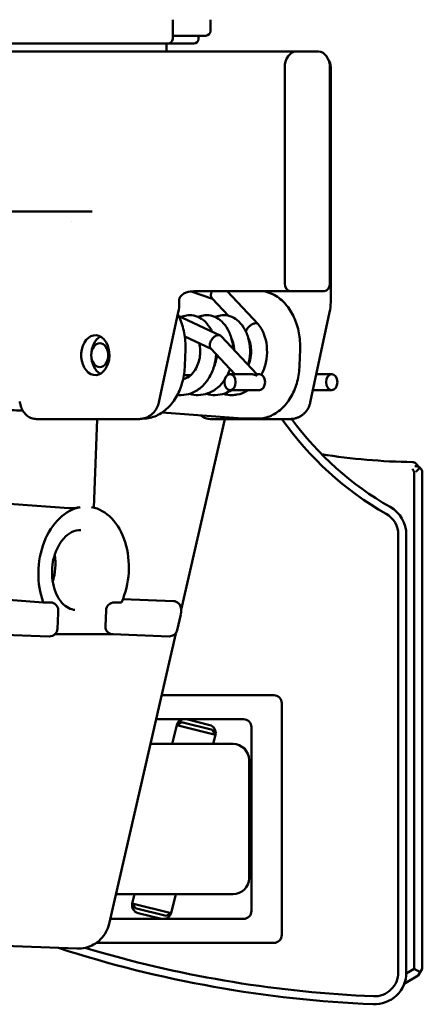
# Model space of a CAD drawing. Header units: millimetres. Extents: x 0 to 14369, y -869 to 2970.
# Tile 93 of 256: x 1360 to 1385, y 1326 to 1388. Entities that reach past the tile are written whole.
import ezdxf

# ---------------------------------------------------------------- set-up
doc = ezdxf.new("R2010")
doc.units = ezdxf.units.MM
doc.header["$LTSCALE"] = 10
doc.layers.add('Sichtbar (ISO)', color=7, linetype='Continuous', lineweight=50)

msp = doc.modelspace()

# ---------------------------------------------------------------- linework, layer by layer
at = {"layer": 'Sichtbar (ISO)'}
for p, q in [((1369.535, 1386.845), (1369.535, 1388.045)), ((1369.535, 1386.845), (1369.535, 1388.045)), ((1371.905, 1387.345), (1371.905, 1388.045)), ((1371.905, 1387.345), (1371.905, 1388.045)), ((1369.535, 1387.045), (1371.605, 1387.045)), ((1371.605, 1387.045), (1369.535, 1387.045)), ((1371.155, 1386.845), (1371.155, 1387.045)), ((1371.155, 1386.845), (1371.155, 1387.045)), ((1354.372, 1386.545), (1366.677, 1386.545)), ((1366.677, 1386.545), (1354.372, 1386.545)), ((1369.155, 1386.545), (1366.677, 1386.545)), ((1369.155, 1386.545), (1369.235, 1386.545)), ((1369.235, 1386.545), (1369.155, 1386.545)), ((1369.155, 1386.545), (1369.155, 1386.045)), ((1369.235, 1386.545), (1370.855, 1386.545)), ((1370.855, 1386.545), (1369.235, 1386.545)), ((1358.625, 1386.045), (1374.424, 1386.045)), ((1375.658, 1386.045), (1374.424, 1386.045)), ((1375.658, 1386.045), (1377.181, 1386.045)), ((1377.181, 1386.045), (1377.253, 1386.045)), ((1378.667, 1386.045), (1377.253, 1386.045)), ((1376.546, 1385.045), (1376.546, 1371.545)), ((1379.374, 1385.045), (1379.374, 1371.545)), ((1379.424, 1372.7), (1379.424, 1385.045)), ((1358.625, 1376.045), (1364.499, 1376.045)), ((1363.198, 1375.435), (1363.198, 1375.435)), ((1379.379, 1371.845), (1379.379, 1371.545)), ((1379.424, 1371.545), (1379.424, 1371.845)), ((1379.424, 1371.424), (1379.424, 1371.544)), ((1372.034, 1370.564), (1370.686, 1371.035)), ((1374.424, 1371.045), (1370.863, 1371.045)), ((1374.887, 1368.984), (1372.953, 1371.045)), ((1374.424, 1371.045), (1375.812, 1371.045)), ((1376.828, 1371.045), (1375.812, 1371.045)), ((1376.899, 1371.045), (1376.828, 1371.045)), ((1376.899, 1371.045), (1379.021, 1371.045)), ((1369.949, 1370.545), (1369.949, 1370.363)), ((1373.025, 1369.508), (1372, 1370.6)), ((1379.424, 1370.363), (1379.424, 1370.545)), ((1369.883, 1369.734), (1368.669, 1364.073)), ((1378.145, 1364.073), (1379.358, 1369.734)), ((1370.152, 1369.391), (1372.512, 1368.283)), ((1370.292, 1368.219), (1371.945, 1367.443)), ((1372.571, 1368.24), (1374.809, 1365.856)), ((1370.296, 1366.396), (1370.333, 1367.395)), ((1371.92, 1367.47), (1373.432, 1365.858)), ((1377.51, 1367.395), (1377.473, 1366.396)), ((1370.668, 1365.795), (1370.235, 1365.795)), ((1373.122, 1365.858), (1374.379, 1365.858)), ((1374.806, 1365.858), (1374.961, 1365.858)), ((1379.486, 1365.858), (1378.527, 1365.858)), ((1373.122, 1364.858), (1374.961, 1364.858)), ((1379.486, 1364.858), (1378.313, 1364.858)), ((1373.894, 1363.077), (1368.871, 1363.45)), ((1364.57, 1363.045), (1361.014, 1363.045)), ((1367.398, 1363.045), (1364.57, 1363.045)), ((1364.605, 1357.497), (1364.811, 1363.045)), ((1367.661, 1363.072), (1367.678, 1363.072)), ((1370.06, 1351.107), (1372.798, 1363.045)), ((1371.904, 1363.045), (1376.873, 1363.045)), ((1374.042, 1363.072), (1374.855, 1363.072)), ((1385.067, 1359.937), (1385.013, 1359.992)), ((1385.155, 1359.725), (1385.155, 1328.634)), ((1384.655, 1328.634), (1384.655, 1359.639)), ((1356.858, 1357.917), (1363.042, 1357.459)), ((1383.655, 1328.408), (1383.655, 1355.806)), ((1384.155, 1328.408), (1384.155, 1355.806)), ((1356.005, 1351.97), (1361.436, 1351.568)), ((1366.418, 1351.766), (1369.58, 1351.649)), ((1361.436, 1351.568), (1361.885, 1351.568)), ((1366.335, 1351.568), (1365.885, 1351.568)), ((1370.057, 1350.922), (1370.061, 1351.155)), ((1362.327, 1349.922), (1362.364, 1350.913)), ((1362.364, 1350.922), (1362.367, 1351.078)), ((1365.367, 1351.068), (1365.33, 1350.07)), ((1370.044, 1350.82), (1369.817, 1349.828)), ((1361.809, 1349.441), (1355.907, 1349.659)), ((1365.802, 1349.571), (1362.164, 1349.571)), ((1365.551, 1331.443), (1369.722, 1349.63)), ((1369.311, 1349.441), (1365.793, 1349.571)), ((1375.861, 1345.754), (1368.833, 1345.754)), ((1376.361, 1330.754), (1376.361, 1345.254)), ((1368.489, 1344.254), (1373.961, 1344.254)), ((1369.495, 1342.704), (1369.789, 1343.885)), ((1370.093, 1344.067), (1369.789, 1343.885)), ((1372.215, 1343.28), (1369.789, 1343.885)), ((1372.033, 1343.583), (1370.093, 1344.067)), ((1370.392, 1344.25), (1371.851, 1343.886)), ((1374.461, 1343.754), (1374.461, 1332.254)), ((1372.033, 1343.583), (1372.215, 1343.28)), ((1372.215, 1343.28), (1372.071, 1342.704)), ((1368.133, 1342.704), (1373.311, 1342.704)), ((1374.311, 1341.704), (1374.311, 1334.304)), ((1373.311, 1333.304), (1365.978, 1333.304)), ((1367.007, 1332.727), (1367.151, 1333.304)), ((1369.728, 1333.304), (1369.433, 1332.122)), ((1369.433, 1332.122), (1367.007, 1332.727)), ((1367.189, 1332.424), (1367.007, 1332.727)), ((1369.13, 1331.94), (1367.189, 1332.424)), ((1368.831, 1331.757), (1367.372, 1332.121)), ((1369.13, 1331.94), (1369.433, 1332.122)), ((1373.961, 1331.754), (1365.623, 1331.754)), ((1355.688, 1330.182), (1363.528, 1329.892)), ((1364.751, 1330.254), (1375.861, 1330.254)), ((1384.154, 1328.344), (1384.655, 1328.634)), ((1384.655, 1328.634), (1385.03, 1328.417)), ((1384.905, 1328.201), (1385.03, 1328.417)), ((1385.03, 1328.417), (1385.155, 1328.634)), ((1384.022, 1327.691), (1384.905, 1328.201))]:
    msp.add_line(p, q, dxfattribs=at)
for centre, radius, start, end in [((1369.235, 1386.845), 0.3, 270, 0), ((1369.235, 1386.845), 0.3, 270, 0), ((1370.855, 1386.845), 0.3, 270, 0), ((1370.855, 1386.845), 0.3, 270, 0), ((1371.605, 1387.345), 0.3, 270, 0), ((1371.605, 1387.345), 0.3, 270, 0), ((1378.424, 1385.045), 1, 0, 34.0625), ((1378.924, 1371.545), 0.5, 311.0604, 0), ((1378.879, 1371.545), 0.5, 344.94687, 0), ((1392.931, 1374.715), 20.264, 215.16237, 240.32068), ((1392.931, 1374.715), 19.764, 216.17508, 240.32111), ((1385.155, 1400.345), 40, 260.93357, 269.11737), ((1384.534, 1360.05), 0.3, 44.64629, 89.11722), ((1384.855, 1359.725), 0.3, 0, 44.89916), ((1382.155, 1355.806), 2, 0, 60.3165), ((1382.155, 1355.806), 1.5, 0, 60.32067), ((1361.864, 1350.932), 0.5, 357.86925, 358.93876), ((1369.557, 1350.932), 0.5, 347.08533, 358.93876), ((1361.827, 1349.94), 0.5, 267.87826, 357.86925), ((1369.33, 1349.94), 0.5, 267.87826, 347.08533), ((1375.861, 1345.254), 0.5, 0, 90), ((1370.275, 1343.764), 0.5, 101.84226, 166), ((1371.73, 1343.401), 0.5, 346, 76), ((1373.961, 1343.754), 0.5, 0, 90), ((1373.311, 1341.704), 1, 0, 90), ((1373.311, 1334.304), 1, 270, 0), ((1367.493, 1332.606), 0.5, 166, 256), ((1368.948, 1332.243), 0.5, 281.84226, 346), ((1373.961, 1332.254), 0.5, 270, 0), ((1375.861, 1330.754), 0.5, 270, 0), ((1385.155, 1400.345), 74, 252.08294, 267.61198), ((1385.155, 1400.345), 73.5, 253.82772, 267.61217), ((1382.155, 1328.408), 2, 267.61198, 0), ((1382.155, 1328.408), 1.5, 267.6211, 0)]:
    msp.add_arc(centre, radius, start, end, dxfattribs=at)
for centre, major_axis, ratio, start_param, end_param in [((1377.253, 1385.045), (0, 1), 0.707107, 0, 1.570796), ((1378.667, 1385.045), (0, 1), 0.707107, 4.712389, 6.283185), ((1363.499, 1375.045), (0, 1), 0.707107, 6.283172, 6.283185), ((1376.899, 1371.545), (0, -0.5), 0.707107, 4.712389, 6.283185), ((1379.021, 1371.545), (0, -0.5), 0.707107, 0, 1.570796), ((1376.422, 1370.363), (-2.977, 0.388), 0.999688, 3.060223, 3.27125), ((1364.691, 1367.045), (0, -1.25), 0.707107, 1.337114, 7.499167), ((1365.327, 1367.045), (0, 1.25), 0.707107, 0.368268, 2.773325), ((1364.689, 1367.045), (0.001, -1.25), 0.708656, 1.215314, 1.336447), ((1374.961, 1365.358), (0, 0.5), 0.707107, 3.141593, 6.283185), ((1376.873, 1364.345), (0, -1.3), 0.999996, 0.742364, 0.900155), ((1376.873, 1364.345), (0, -1.3), 0.999996, 1.065688, 1.122404), ((1376.873, 1364.345), (0, -1.3), 0.999996, 1.244371, 1.311381), ((1376.873, 1364.345), (0, -1.3), 0.999996, 0.000025, 0.004705), ((1376.873, 1364.345), (0, -1.3), 0.999996, 0.078673, 0.151272), ((1376.873, 1364.345), (0, -1.3), 0.999996, 0.232054, 0.306936), ((1376.873, 1364.345), (0, -1.3), 0.999996, 0.375411, 0.437525), ((1376.873, 1364.345), (0, -1.3), 0.999996, 0.504481, 0.565014), ((1376.873, 1364.345), (0, -1.3), 0.999996, 0.627381, 0.682719), ((1384.53, 1359.725), (-0.12, 0.3), 0.319771, 4.581053, 5.363412), ((1363.959, 1353.565), (0.296, 3.989), 0.706137, 0.177638, 2.146706), ((1363.959, 1353.565), (0.296, 3.989), 0.706137, 4.241101, 6.210168), ((1360.429, 1353.827), (0.185, 2.493), 0.706137, 4.371478, 5.0533), ((1361.867, 1351.068), (-0.37, -0.35), 0.963607, 2.383971, 3.936246), ((1365.867, 1351.068), (0.37, 0.35), 0.963607, 0.794653, 2.365449), ((1369.561, 1351.15), (0.5, -0.009), 0.999314, 1.364053, 1.552274), ((1369.561, 1351.168), (0.496, -0.061), 0.962314, 0.099569, 1.463621), ((1365.83, 1350.07), (0.37, 0.35), 0.963607, 2.365449, 3.899214)]:
    msp.add_ellipse(centre, major_axis=major_axis, ratio=ratio, start_param=start_param, end_param=end_param, dxfattribs=at)
for centre, major_axis in [((1364.974, 1367.045), (0, -0.75)), ((1373.122, 1365.358), (0, -0.5)), ((1379.486, 1365.358), (0, -0.5))]:
    msp.add_ellipse(centre, major_axis=major_axis, ratio=0.707107, dxfattribs=at)
for points, knots in [([(1379.424, 1372.7), (1379.424, 1372.609), (1379.416, 1372.521), (1379.401, 1372.338), (1379.394, 1372.259), (1379.386, 1372.127), (1379.384, 1372.079), (1379.38, 1371.97), (1379.379, 1371.907), (1379.379, 1371.845)], [0, 0, 0, 0, 0.0479063, 0.0479063, 0.0772566, 0.0772566, 0.0926528, 0.0926528, 0.1113003, 0.1113003, 0.1113003, 0.1113003]), ([(1379.424, 1372.497), (1379.424, 1372.556), (1379.424, 1372.627), (1379.424, 1372.686), (1379.424, 1372.7)], [0.3786198, 0.3786198, 0.3786198, 0.3786198, 0.5, 0.540718, 0.540718, 0.540718, 0.540718]), ([(1379.424, 1372.043), (1379.424, 1372.051), (1379.424, 1372.124), (1379.424, 1372.199), (1379.424, 1372.263)], [0.1112243, 0.1112243, 0.1112243, 0.1112243, 0.125, 0.2339041, 0.2339041, 0.2339041, 0.2339041]), ([(1379.424, 1372.043), (1379.424, 1372.005), (1379.424, 1371.966), (1379.424, 1371.908), (1379.424, 1371.889), (1379.424, 1371.866), (1379.424, 1371.862), (1379.424, 1371.856), (1379.424, 1371.853), (1379.424, 1371.849), (1379.424, 1371.848), (1379.424, 1371.847), (1379.424, 1371.846), (1379.424, 1371.845), (1379.424, 1371.845), (1379.424, 1371.845), (1379.424, 1371.845), (1379.424, 1371.845)], [0, 0, 0, 0, 0.01172759, 0.01172759, 0.01757495, 0.01757495, 0.01867048, 0.01867048, 0.01949212, 0.01949212, 0.01980023, 0.01980023, 0.01994636, 0.01994636, 0.01998289, 0.01998289, 0.01999385, 0.01999385, 0.01999385, 0.01999385]), ([(1370.863, 1371.045), (1370.701, 1371.045), (1370.535, 1371.019), (1370.314, 1370.938), (1370.248, 1370.906), (1370.14, 1370.837), (1370.096, 1370.803), (1370.03, 1370.736), (1370.006, 1370.705), (1369.976, 1370.653), (1369.966, 1370.633), (1369.953, 1370.591), (1369.949, 1370.568), (1369.949, 1370.545)], [0, 0, 0, 0, 0.0487507, 0.0487507, 0.0706485, 0.0706485, 0.0870752, 0.0870752, 0.0987857, 0.0987857, 0.1052263, 0.1052263, 0.1120725, 0.1120725, 0.1120725, 0.1120725]), ([(1372, 1370.6), (1371.993, 1370.607), (1371.987, 1370.614), (1371.982, 1370.622), (1371.979, 1370.626), (1371.977, 1370.629), (1371.974, 1370.633), (1371.964, 1370.649), (1371.955, 1370.667), (1371.948, 1370.687), (1371.946, 1370.693), (1371.944, 1370.699), (1371.942, 1370.706), (1371.937, 1370.724), (1371.933, 1370.744), (1371.931, 1370.765), (1371.93, 1370.774), (1371.929, 1370.783), (1371.929, 1370.793), (1371.928, 1370.812), (1371.929, 1370.832), (1371.931, 1370.853), (1371.932, 1370.865), (1371.933, 1370.878), (1371.936, 1370.891), (1371.938, 1370.91), (1371.942, 1370.928), (1371.947, 1370.947), (1371.951, 1370.963), (1371.956, 1370.979), (1371.961, 1370.995)], [0.3478541, 0.3478541, 0.3478541, 0.3478541, 0.4034197, 0.4034197, 0.4034197, 0.4285714, 0.4285714, 0.4285714, 0.5364779, 0.5364779, 0.5364779, 0.5714286, 0.5714286, 0.5714286, 0.6695262, 0.6695262, 0.6695262, 0.7142857, 0.7142857, 0.7142857, 0.8019463, 0.8019463, 0.8019463, 0.8571429, 0.8571429, 0.8571429, 0.9339476, 0.9339476, 0.9339476, 1, 1, 1, 1]), ([(1371.961, 1370.995), (1371.967, 1371.011), (1371.973, 1371.027), (1371.979, 1371.043), (1371.98, 1371.044), (1371.98, 1371.044), (1371.98, 1371.045)], [0, 0, 0, 0, 0.0660525, 0.0660525, 0.0660525, 0.06873808, 0.06873808, 0.06873808, 0.06873808]), ([(1377.51, 1367.395), (1377.523, 1367.746), (1377.497, 1368.099), (1377.368, 1368.781), (1377.265, 1369.11), (1376.987, 1369.716), (1376.812, 1369.993), (1376.397, 1370.468), (1376.156, 1370.667), (1375.684, 1370.923), (1375.461, 1371.002), (1375.233, 1371.041)], [1.570796, 1.570796, 1.570796, 1.570796, 1.884956, 1.884956, 2.199115, 2.199115, 2.513274, 2.513274, 2.827433, 2.827433, 3.073143, 3.073143, 3.073143, 3.073143]), ([(1379.424, 1370.98), (1379.424, 1371.046), (1379.424, 1371.16), (1379.424, 1371.251), (1379.424, 1371.286)], [0.2269071, 0.2269071, 0.2269071, 0.2269071, 0.3333333, 0.417228, 0.417228, 0.417228, 0.417228]), ([(1379.424, 1370.72), (1379.424, 1370.733), (1379.424, 1370.791), (1379.424, 1370.849), (1379.424, 1370.895)], [0.09159694, 0.09159694, 0.09159694, 0.09159694, 0.11111111, 0.18212271, 0.18212271, 0.18212271, 0.18212271]), ([(1379.424, 1370.72), (1379.424, 1370.682), (1379.424, 1370.643), (1379.424, 1370.595), (1379.424, 1370.585), (1379.424, 1370.568), (1379.424, 1370.561), (1379.424, 1370.552), (1379.424, 1370.551), (1379.424, 1370.548), (1379.424, 1370.547), (1379.424, 1370.546), (1379.424, 1370.546), (1379.424, 1370.546), (1379.424, 1370.545), (1379.424, 1370.545), (1379.424, 1370.545), (1379.424, 1370.545)], [0, 0, 0, 0, 0.01171442, 0.01171442, 0.01462563, 0.01462563, 0.01680885, 0.01680885, 0.01721815, 0.01721815, 0.01752513, 0.01752513, 0.01759811, 0.01759811, 0.0176346, 0.0176346, 0.01765285, 0.01765285, 0.01765285, 0.01765285]), ([(1370.333, 1367.395), (1370.346, 1367.746), (1370.32, 1368.099), (1370.191, 1368.781), (1370.088, 1369.11), (1369.919, 1369.478), (1369.888, 1369.541), (1369.855, 1369.604)], [1.5707963, 1.5707963, 1.5707963, 1.5707963, 1.8849556, 1.8849556, 2.1991149, 2.1991149, 2.2663163, 2.2663163, 2.2663163, 2.2663163]), ([(1369.913, 1369.489), (1369.958, 1369.475), (1370.002, 1369.459), (1370.08, 1369.426), (1370.114, 1369.41), (1370.147, 1369.393)], [0.04787812, 0.04787812, 0.04787812, 0.04787812, 0.06549623, 0.06549623, 0.07961553, 0.07961553, 0.07961553, 0.07961553]), ([(1370.051, 1369.413), (1370.028, 1369.413), (1370.004, 1369.41), (1369.98, 1369.404), (1369.972, 1369.402), (1369.964, 1369.399), (1369.956, 1369.397)], [0, 0, 0, 0, 0.1250455, 0.1250455, 0.1250455, 0.1656348, 0.1656348, 0.1656348, 0.1656348]), ([(1370.152, 1369.391), (1370.141, 1369.396), (1370.129, 1369.4), (1370.118, 1369.404), (1370.096, 1369.41), (1370.074, 1369.413), (1370.051, 1369.413)], [0.80523, 0.80523, 0.80523, 0.80523, 0.8750935, 0.8750935, 0.8750935, 1, 1, 1, 1]), ([(1370.068, 1369.431), (1370.117, 1369.453), (1370.167, 1369.471), (1370.341, 1369.525), (1370.47, 1369.545), (1370.598, 1369.545)], [0.69654351, 0.69654351, 0.69654351, 0.69654351, 0.71653616, 0.71653616, 0.76520524, 0.76520524, 0.76520524, 0.76520524]), ([(1370.598, 1369.545), (1370.773, 1369.545), (1370.95, 1369.508), (1371.276, 1369.368), (1371.426, 1369.266), (1371.705, 1369.003), (1371.832, 1368.832), (1371.955, 1368.605), (1371.975, 1368.566), (1371.993, 1368.526)], [0, 0, 0, 0, 0.066741, 0.066741, 0.1327346, 0.1327346, 0.2060743, 0.2060743, 0.2206406, 0.2206406, 0.2206406, 0.2206406]), ([(1371.129, 1369.431), (1371.174, 1369.451), (1371.22, 1369.468), (1371.394, 1369.524), (1371.527, 1369.545), (1371.66, 1369.545)], [0.69656525, 0.69656525, 0.69656525, 0.69656525, 0.71494635, 0.71494635, 0.7654714, 0.7654714, 0.7654714, 0.7654714]), ([(1371.66, 1369.545), (1371.834, 1369.545), (1372.011, 1369.507), (1372.333, 1369.37), (1372.483, 1369.269), (1372.761, 1369.008), (1372.888, 1368.84), (1373.103, 1368.445), (1373.189, 1368.21), (1373.28, 1367.798), (1373.303, 1367.626), (1373.312, 1367.45)], [0, 0, 0, 0, 0.0662398, 0.0662398, 0.1318136, 0.1318136, 0.2047119, 0.2047119, 0.284639, 0.284639, 0.3378501, 0.3378501, 0.3378501, 0.3378501]), ([(1372.189, 1369.431), (1372.239, 1369.453), (1372.289, 1369.472), (1372.463, 1369.525), (1372.592, 1369.545), (1372.719, 1369.545)], [0.69663715, 0.69663715, 0.69663715, 0.69663715, 0.71686626, 0.71686626, 0.7652682, 0.7652682, 0.7652682, 0.7652682]), ([(1372.719, 1369.545), (1372.893, 1369.545), (1373.069, 1369.508), (1373.394, 1369.37), (1373.546, 1369.267), (1373.824, 1369.005), (1373.952, 1368.836), (1374.165, 1368.441), (1374.251, 1368.207), (1374.361, 1367.707), (1374.385, 1367.433), (1374.366, 1366.917), (1374.329, 1366.67), (1374.267, 1366.433)], [0, 0, 0, 0, 0.0663289, 0.0663289, 0.1325973, 0.1325973, 0.2055756, 0.2055756, 0.2850751, 0.2850751, 0.3673251, 0.3673251, 0.4408299, 0.4408299, 0.4408299, 0.4408299]), ([(1374.12, 1368.516), (1374.12, 1368.517), (1374.12, 1368.518), (1374.12, 1368.519), (1374.127, 1368.545), (1374.136, 1368.573), (1374.149, 1368.601), (1374.155, 1368.614), (1374.161, 1368.628), (1374.169, 1368.642), (1374.176, 1368.656), (1374.184, 1368.67), (1374.193, 1368.684), (1374.21, 1368.712), (1374.23, 1368.739), (1374.252, 1368.766), (1374.274, 1368.792), (1374.297, 1368.818), (1374.323, 1368.842), (1374.348, 1368.866), (1374.375, 1368.889), (1374.402, 1368.91), (1374.43, 1368.93), (1374.458, 1368.949), (1374.487, 1368.965), (1374.501, 1368.974), (1374.515, 1368.981), (1374.53, 1368.988), (1374.544, 1368.995), (1374.559, 1369.001), (1374.573, 1369.007), (1374.602, 1369.018), (1374.63, 1369.027), (1374.657, 1369.033), (1374.684, 1369.039), (1374.71, 1369.042), (1374.735, 1369.042)], [0.3974529, 0.3974529, 0.3974529, 0.3974529, 0.4, 0.4, 0.4, 0.4666667, 0.4666667, 0.4666667, 0.4999664, 0.4999664, 0.4999664, 0.5333333, 0.5333333, 0.5333333, 0.6, 0.6, 0.6, 0.6666667, 0.6666667, 0.6666667, 0.7333333, 0.7333333, 0.7333333, 0.8, 0.8, 0.8, 0.8331243, 0.8331243, 0.8331243, 0.8666667, 0.8666667, 0.8666667, 0.9333333, 0.9333333, 0.9333333, 1, 1, 1, 1]), ([(1374.735, 1369.042), (1374.76, 1369.041), (1374.783, 1369.039), (1374.804, 1369.033), (1374.824, 1369.027), (1374.844, 1369.019), (1374.86, 1369.007), (1374.869, 1369.001), (1374.876, 1368.995), (1374.883, 1368.988), (1374.887, 1368.984), (1374.89, 1368.981), (1374.894, 1368.977)], [0, 0, 0, 0, 0.0666667, 0.0666667, 0.0666667, 0.1333333, 0.1333333, 0.1333333, 0.1668836, 0.1668836, 0.1668836, 0.1842193, 0.1842193, 0.1842193, 0.1842193]), ([(1374.894, 1368.977), (1375.038, 1368.801), (1375.158, 1368.589), (1375.335, 1368.128), (1375.395, 1367.873), (1375.448, 1367.344), (1375.442, 1367.064), (1375.361, 1366.522), (1375.287, 1366.253), (1375.156, 1365.943), (1375.127, 1365.881), (1375.096, 1365.82)], [0, 0, 0, 0, 0.0809561, 0.0809561, 0.1620737, 0.1620737, 0.2445791, 0.2445791, 0.3264419, 0.3264419, 0.3473381, 0.3473381, 0.3473381, 0.3473381]), ([(1370.188, 1365.555), (1370.281, 1365.569), (1370.375, 1365.601), (1370.588, 1365.718), (1370.712, 1365.822), (1370.907, 1366.059), (1370.987, 1366.186), (1371.115, 1366.46), (1371.166, 1366.61), (1371.236, 1366.916), (1371.256, 1367.077), (1371.263, 1367.39), (1371.25, 1367.546), (1371.216, 1367.724), (1371.208, 1367.759), (1371.2, 1367.793)], [0.0193995, 0.0193995, 0.0193995, 0.0193995, 0.0644807, 0.0644807, 0.123716, 0.123716, 0.171832, 0.171832, 0.2189071, 0.2189071, 0.2663141, 0.2663141, 0.3143278, 0.3143278, 0.3261623, 0.3261623, 0.3261623, 0.3261623]), ([(1371.892, 1367.854), (1371.881, 1367.825), (1371.872, 1367.796), (1371.866, 1367.767), (1371.865, 1367.763), (1371.864, 1367.759), (1371.864, 1367.754), (1371.859, 1367.73), (1371.856, 1367.706), (1371.855, 1367.683), (1371.854, 1367.675), (1371.854, 1367.667), (1371.854, 1367.659), (1371.855, 1367.64), (1371.856, 1367.623), (1371.858, 1367.606), (1371.86, 1367.595), (1371.862, 1367.584), (1371.865, 1367.574), (1371.868, 1367.561), (1371.872, 1367.549), (1371.877, 1367.538), (1371.882, 1367.525), (1371.888, 1367.514), (1371.895, 1367.503), (1371.899, 1367.495), (1371.904, 1367.488), (1371.91, 1367.482), (1371.913, 1367.478), (1371.916, 1367.474), (1371.92, 1367.47)], [0, 0, 0, 0, 0.1239356, 0.1239356, 0.1239356, 0.1428571, 0.1428571, 0.1428571, 0.2478565, 0.2478565, 0.2478565, 0.2857143, 0.2857143, 0.2857143, 0.3727594, 0.3727594, 0.3727594, 0.4285714, 0.4285714, 0.4285714, 0.4972122, 0.4972122, 0.4972122, 0.5714286, 0.5714286, 0.5714286, 0.6219224, 0.6219224, 0.6219224, 0.6528735, 0.6528735, 0.6528735, 0.6528735]), ([(1372.413, 1368.304), (1372.39, 1368.304), (1372.366, 1368.301), (1372.341, 1368.295), (1372.338, 1368.295), (1372.335, 1368.294), (1372.332, 1368.293), (1372.31, 1368.287), (1372.288, 1368.28), (1372.265, 1368.27), (1372.258, 1368.267), (1372.252, 1368.264), (1372.245, 1368.26), (1372.226, 1368.251), (1372.207, 1368.24), (1372.188, 1368.228), (1372.178, 1368.222), (1372.168, 1368.215), (1372.158, 1368.207), (1372.143, 1368.196), (1372.128, 1368.185), (1372.114, 1368.172), (1372.1, 1368.161), (1372.087, 1368.148), (1372.074, 1368.136), (1372.064, 1368.125), (1372.054, 1368.115), (1372.045, 1368.104), (1372.029, 1368.087), (1372.014, 1368.069), (1372, 1368.05), (1371.994, 1368.042), (1371.989, 1368.035), (1371.983, 1368.026), (1371.967, 1368.003), (1371.952, 1367.979), (1371.938, 1367.955), (1371.936, 1367.95), (1371.934, 1367.946), (1371.932, 1367.942), (1371.916, 1367.913), (1371.903, 1367.884), (1371.892, 1367.854)], [0, 0, 0, 0, 0.127167, 0.127167, 0.127167, 0.142857, 0.142857, 0.142857, 0.252557, 0.252557, 0.252557, 0.285714, 0.285714, 0.285714, 0.378066, 0.378066, 0.378066, 0.428571, 0.428571, 0.428571, 0.502349, 0.502349, 0.502349, 0.571429, 0.571429, 0.571429, 0.626401, 0.626401, 0.626401, 0.714286, 0.714286, 0.714286, 0.751038, 0.751038, 0.751038, 0.857143, 0.857143, 0.857143, 0.874934, 0.874934, 0.874934, 1, 1, 1, 1]), ([(1372.571, 1368.24), (1372.565, 1368.247), (1372.557, 1368.254), (1372.549, 1368.26), (1372.545, 1368.264), (1372.54, 1368.267), (1372.536, 1368.27), (1372.521, 1368.28), (1372.504, 1368.287), (1372.487, 1368.293), (1372.484, 1368.294), (1372.481, 1368.295), (1372.479, 1368.295), (1372.458, 1368.301), (1372.436, 1368.304), (1372.413, 1368.304)], [0.6525451, 0.6525451, 0.6525451, 0.6525451, 0.7142857, 0.7142857, 0.7142857, 0.7477113, 0.7477113, 0.7477113, 0.8571429, 0.8571429, 0.8571429, 0.8731645, 0.8731645, 0.8731645, 1, 1, 1, 1]), ([(1373.379, 1367.379), (1373.374, 1367.487), (1373.362, 1367.592), (1373.316, 1367.834), (1373.274, 1367.967), (1373.217, 1368.093), (1373.211, 1368.106), (1373.205, 1368.118)], [0.28142471, 0.28142471, 0.28142471, 0.28142471, 0.31461783, 0.31461783, 0.36257588, 0.36257588, 0.36821566, 0.36821566, 0.36821566, 0.36821566]), ([(1374.276, 1366.423), (1374.321, 1366.532), (1374.357, 1366.647), (1374.418, 1366.919), (1374.438, 1367.08), (1374.444, 1367.394), (1374.431, 1367.55), (1374.376, 1367.835), (1374.334, 1367.968), (1374.278, 1368.093), (1374.272, 1368.105), (1374.266, 1368.118)], [0.1829969, 0.1829969, 0.1829969, 0.1829969, 0.2191521, 0.2191521, 0.2667416, 0.2667416, 0.3148125, 0.3148125, 0.3626275, 0.3626275, 0.3681015, 0.3681015, 0.3681015, 0.3681015]), ([(1372.252, 1367.117), (1372.238, 1366.858), (1372.195, 1366.595), (1372.045, 1366.085), (1371.935, 1365.834), (1371.659, 1365.385), (1371.489, 1365.184), (1371.112, 1364.86), (1370.898, 1364.733), (1370.479, 1364.582), (1370.273, 1364.545), (1370.069, 1364.545)], [0.3717229, 0.3717229, 0.3717229, 0.3717229, 0.4497424, 0.4497424, 0.5317774, 0.5317774, 0.6139603, 0.6139603, 0.6950397, 0.6950397, 0.7653759, 0.7653759, 0.7653759, 0.7653759]), ([(1372.121, 1366.343), (1372.181, 1366.474), (1372.229, 1366.619), (1372.284, 1366.86), (1372.3, 1366.958), (1372.309, 1367.055)], [0.17404143, 0.17404143, 0.17404143, 0.17404143, 0.21933848, 0.21933848, 0.24859861, 0.24859861, 0.24859861, 0.24859861]), ([(1370.296, 1366.396), (1370.284, 1366.057), (1370.235, 1365.72), (1370.065, 1365.077), (1369.946, 1364.771), (1369.64, 1364.214), (1369.454, 1363.963), (1369.025, 1363.541), (1368.78, 1363.37), (1368.256, 1363.137), (1367.977, 1363.075), (1367.69, 1363.072), (1367.684, 1363.072), (1367.678, 1363.072)], [4.712389, 4.712389, 4.712389, 4.712389, 5.016072, 5.016072, 5.319755, 5.319755, 5.623437, 5.623437, 5.92712, 5.92712, 6.224411, 6.224411, 6.230803, 6.230803, 6.230803, 6.230803]), ([(1377.473, 1366.396), (1377.461, 1366.057), (1377.412, 1365.72), (1377.243, 1365.077), (1377.123, 1364.771), (1376.817, 1364.214), (1376.631, 1363.963), (1376.202, 1363.541), (1375.957, 1363.37), (1375.433, 1363.137), (1375.154, 1363.075), (1374.867, 1363.072), (1374.861, 1363.072), (1374.855, 1363.072)], [4.712389, 4.712389, 4.712389, 4.712389, 5.016072, 5.016072, 5.319755, 5.319755, 5.623437, 5.623437, 5.92712, 5.92712, 6.224411, 6.224411, 6.230803, 6.230803, 6.230803, 6.230803]), ([(1372.782, 1365.493), (1372.661, 1365.318), (1372.522, 1365.16), (1372.18, 1364.866), (1371.967, 1364.737), (1371.545, 1364.583), (1371.335, 1364.545), (1371.128, 1364.545)], [0.5460328, 0.5460328, 0.5460328, 0.5460328, 0.6125713, 0.6125713, 0.6939148, 0.6939148, 0.7653228, 0.7653228, 0.7653228, 0.7653228]), ([(1374.787, 1365.775), (1374.783, 1365.775), (1374.778, 1365.776), (1374.773, 1365.777), (1374.768, 1365.778), (1374.763, 1365.78), (1374.757, 1365.782), (1374.752, 1365.784), (1374.746, 1365.786), (1374.74, 1365.788), (1374.734, 1365.79), (1374.728, 1365.792), (1374.722, 1365.794), (1374.716, 1365.796), (1374.71, 1365.798), (1374.703, 1365.801), (1374.697, 1365.803), (1374.69, 1365.805), (1374.683, 1365.807), (1374.676, 1365.81), (1374.668, 1365.812), (1374.66, 1365.814), (1374.653, 1365.817), (1374.645, 1365.819), (1374.636, 1365.821), (1374.628, 1365.824), (1374.619, 1365.826), (1374.609, 1365.828), (1374.6, 1365.831), (1374.59, 1365.833), (1374.58, 1365.835), (1374.57, 1365.838), (1374.559, 1365.84), (1374.548, 1365.842), (1374.537, 1365.844), (1374.526, 1365.846), (1374.513, 1365.848), (1374.501, 1365.85), (1374.489, 1365.851), (1374.475, 1365.853), (1374.462, 1365.854), (1374.448, 1365.856), (1374.433, 1365.856), (1374.418, 1365.857), (1374.402, 1365.858), (1374.385, 1365.858), (1374.383, 1365.858), (1374.381, 1365.858), (1374.379, 1365.858)], [0, 0, 0, 0, 0.0454545, 0.0454545, 0.0454545, 0.0909091, 0.0909091, 0.0909091, 0.1363636, 0.1363636, 0.1363636, 0.1818182, 0.1818182, 0.1818182, 0.2272727, 0.2272727, 0.2272727, 0.2727273, 0.2727273, 0.2727273, 0.3181818, 0.3181818, 0.3181818, 0.3636364, 0.3636364, 0.3636364, 0.4090909, 0.4090909, 0.4090909, 0.4545455, 0.4545455, 0.4545455, 0.5, 0.5, 0.5, 0.5454545, 0.5454545, 0.5454545, 0.5909091, 0.5909091, 0.5909091, 0.6363636, 0.6363636, 0.6363636, 0.6818182, 0.6818182, 0.6818182, 0.6877383, 0.6877383, 0.6877383, 0.6877383]), ([(1374.809, 1365.856), (1374.811, 1365.853), (1374.813, 1365.848), (1374.814, 1365.832), (1374.813, 1365.821), (1374.808, 1365.801), (1374.806, 1365.794), (1374.802, 1365.785), (1374.801, 1365.782), (1374.797, 1365.778), (1374.795, 1365.777), (1374.792, 1365.775), (1374.789, 1365.775), (1374.787, 1365.775)], [-0.01628937, -0.01628937, -0.01628937, -0.01628937, -0.01195368, -0.01195368, -0.00699464, -0.00699464, -0.00407397, -0.00407397, -0.00221224, -0.00221224, -0.0011509, -0.0011509, -0.00000387, -0.00000387, -0.00000387, -0.00000387]), ([(1373.205, 1364.858), (1373.077, 1364.774), (1372.94, 1364.705), (1372.603, 1364.583), (1372.395, 1364.545), (1372.189, 1364.545)], [0.6437069, 0.6437069, 0.6437069, 0.6437069, 0.6945092, 0.6945092, 0.7655489, 0.7655489, 0.7655489, 0.7655489]), ([(1374.265, 1364.858), (1374.25, 1364.848), (1374.234, 1364.838), (1374.014, 1364.702), (1373.788, 1364.613), (1373.457, 1364.554), (1373.353, 1364.545), (1373.25, 1364.545)], [0.4839336, 0.4839336, 0.4839336, 0.4839336, 0.4901199, 0.4901199, 0.5703073, 0.5703073, 0.605828, 0.605828, 0.605828, 0.605828]), ([(1361.014, 1363.045), (1360.909, 1363.045), (1360.805, 1363.064), (1360.605, 1363.135), (1360.511, 1363.189), (1360.341, 1363.324), (1360.266, 1363.405), (1360.142, 1363.582), (1360.092, 1363.678), (1360.014, 1363.878), (1359.986, 1363.982), (1359.966, 1364.107), (1359.963, 1364.126), (1359.961, 1364.144)], [4.712389, 4.712389, 4.712389, 4.712389, 4.960005, 4.960005, 5.221796, 5.221796, 5.501048, 5.501048, 5.780301, 5.780301, 6.059554, 6.059554, 6.108652, 6.108652, 6.108652, 6.108652]), ([(1368.669, 1364.073), (1368.645, 1363.958), (1368.604, 1363.846), (1368.496, 1363.638), (1368.425, 1363.54), (1368.258, 1363.361), (1368.157, 1363.282), (1367.927, 1363.149), (1367.794, 1363.099), (1367.573, 1363.054), (1367.485, 1363.045), (1367.398, 1363.045)], [0, 0, 0, 0, 0.0355636, 0.0355636, 0.0732672, 0.0732672, 0.1152689, 0.1152689, 0.163464, 0.163464, 0.194222, 0.194222, 0.194222, 0.194222]), ([(1356.924, 1363.69), (1357.112, 1363.689), (1357.321, 1363.685), (1357.766, 1363.675), (1358.001, 1363.668), (1358.476, 1363.652), (1358.717, 1363.643), (1359.183, 1363.622), (1359.409, 1363.61), (1359.816, 1363.587), (1359.998, 1363.575), (1360.158, 1363.564)], [0.912915, 0.912915, 0.912915, 0.912915, 1.201571, 1.201571, 1.490227, 1.490227, 1.778883, 1.778883, 2.067539, 2.067539, 2.340502, 2.340502, 2.340502, 2.340502]), ([(1371.904, 1363.045), (1371.799, 1363.045), (1371.694, 1363.064), (1371.494, 1363.135), (1371.4, 1363.189), (1371.312, 1363.259), (1371.305, 1363.265), (1371.299, 1363.27)], [4.712389, 4.712389, 4.712389, 4.712389, 4.9600048, 4.9600048, 5.2217956, 5.2217956, 5.2424353, 5.2424353, 5.2424353, 5.2424353]), ([(1374.042, 1363.072), (1374.032, 1363.072), (1374.022, 1363.072), (1374.003, 1363.072), (1373.993, 1363.072), (1373.973, 1363.073), (1373.963, 1363.073), (1373.943, 1363.074), (1373.934, 1363.075), (1373.914, 1363.076), (1373.904, 1363.077), (1373.894, 1363.077)], [6.23080298, 6.23080298, 6.23080298, 6.23080298, 6.24127945, 6.24127945, 6.25175591, 6.25175591, 6.26223238, 6.26223238, 6.27270884, 6.27270884, 6.28318531, 6.28318531, 6.28318531, 6.28318531]), ([(1384.641, 1359.724), (1384.646, 1359.711), (1384.649, 1359.697), (1384.654, 1359.669), (1384.655, 1359.654), (1384.655, 1359.639)], [-0.008689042, -0.008689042, -0.008689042, -0.008689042, -0.004507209, -0.004507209, -0.00000812, -0.00000812, -0.00000812, -0.00000812]), ([(1385.013, 1359.992), (1384.993, 1360.012), (1384.965, 1360.031), (1384.934, 1360.047), (1384.902, 1360.063), (1384.866, 1360.076), (1384.826, 1360.085), (1384.785, 1360.094), (1384.741, 1360.099), (1384.697, 1360.099)], [0, 0, 0, 0, 0.3333333, 0.3333333, 0.3333333, 0.6666667, 0.6666667, 0.6666667, 1, 1, 1, 1]), ([(1385.013, 1359.992), (1384.998, 1359.981), (1384.984, 1359.969), (1384.97, 1359.956), (1384.962, 1359.95), (1384.955, 1359.943), (1384.948, 1359.936), (1384.944, 1359.933), (1384.941, 1359.929), (1384.937, 1359.926), (1384.935, 1359.924), (1384.934, 1359.922), (1384.932, 1359.921), (1384.93, 1359.919), (1384.928, 1359.917), (1384.926, 1359.915), (1384.898, 1359.886), (1384.869, 1359.853), (1384.839, 1359.821), (1384.831, 1359.813), (1384.824, 1359.805), (1384.816, 1359.797), (1384.81, 1359.791), (1384.804, 1359.785), (1384.798, 1359.779), (1384.78, 1359.761), (1384.762, 1359.744), (1384.743, 1359.726)], [0, 0, 0, 0, 0.166667, 0.166667, 0.166667, 0.25, 0.25, 0.25, 0.291667, 0.291667, 0.291667, 0.3125, 0.3125, 0.3125, 0.333333, 0.333333, 0.333333, 0.666667, 0.666667, 0.666667, 0.75, 0.75, 0.75, 0.8125, 0.8125, 0.8125, 1, 1, 1, 1]), ([(1385.013, 1359.992), (1384.954, 1360.052), (1384.866, 1360.141), (1384.777, 1360.231), (1384.747, 1360.261)], [0.0000002, 0.0000002, 0.0000002, 0.0000002, 0.6696955, 0.9999737, 0.9999737, 0.9999737, 0.9999737]), ([(1363.753, 1357.528), (1363.708, 1357.52), (1363.651, 1357.511), (1363.526, 1357.492), (1363.459, 1357.482), (1363.333, 1357.468), (1363.266, 1357.462), (1363.143, 1357.455), (1363.087, 1357.456), (1363.042, 1357.459)], [-0.07598849, -0.07598849, -0.07598849, -0.07598849, -0.05685615, -0.05685615, -0.03772381, -0.03772381, -0.01886191, -0.01886191, 0, 0, 0, 0]), ([(1363.791, 1356.084), (1363.6, 1356.099), (1363.402, 1356.059), (1363.035, 1355.87), (1362.869, 1355.741), (1362.576, 1355.415), (1362.448, 1355.225), (1362.233, 1354.795), (1362.146, 1354.557), (1362.024, 1354.054), (1361.99, 1353.79), (1361.977, 1353.263), (1361.998, 1353.001), (1362.095, 1352.507), (1362.169, 1352.276), (1362.358, 1351.868), (1362.473, 1351.691), (1362.728, 1351.402), (1362.869, 1351.292), (1363.147, 1351.147), (1363.283, 1351.108), (1363.421, 1351.098)], [3.089282, 3.089282, 3.089282, 3.089282, 3.497808, 3.497808, 3.830441, 3.830441, 4.132719, 4.132719, 4.430919, 4.430919, 4.729885, 4.729885, 5.029203, 5.029203, 5.327699, 5.327699, 5.626553, 5.626553, 5.936099, 5.936099, 6.230875, 6.230875, 6.230875, 6.230875]), ([(1363.528, 1329.892), (1363.712, 1329.885), (1363.897, 1329.904), (1364.255, 1329.991), (1364.428, 1330.06), (1364.749, 1330.241), (1364.896, 1330.355), (1365.155, 1330.617), (1365.267, 1330.766), (1365.444, 1331.089), (1365.51, 1331.263), (1365.551, 1331.443)], [1.570796, 1.570796, 1.570796, 1.570796, 1.847311, 1.847311, 2.123826, 2.123826, 2.400341, 2.400341, 2.676856, 2.676856, 2.953371, 2.953371, 2.953371, 2.953371]), ([(1364.048, 1329.941), (1364.071, 1329.934), (1364.094, 1329.927), (1364.305, 1329.864), (1364.494, 1329.808), (1364.683, 1329.754)], [-0.06619196, -0.06619196, -0.06619196, -0.06619196, -0.05904149, -0.05904149, -0.00000278, -0.00000278, -0.00000278, -0.00000278])]:
    msp.add_open_spline(points, degree=3, knots=knots, dxfattribs=at)
for points in [[(1379.424, 1372.842), (1379.424, 1372.839), (1379.424, 1372.834), (1379.424, 1372.826)], [(1379.424, 1372.497), (1379.424, 1372.43), (1379.424, 1372.351), (1379.424, 1372.263)], [(1379.424, 1371.424), (1379.424, 1371.387), (1379.424, 1371.342), (1379.424, 1371.286)], [(1379.424, 1370.98), (1379.424, 1370.953), (1379.424, 1370.924), (1379.424, 1370.895)], [(1369.949, 1370.363), (1369.949, 1370.151), (1369.926, 1369.938), (1369.883, 1369.734)], [(1369.954, 1369.402), (1369.984, 1369.411), (1370.014, 1369.416), (1370.043, 1369.416)], [(1370.043, 1369.416), (1370.079, 1369.416), (1370.114, 1369.409), (1370.145, 1369.394)], [(1373.129, 1366.181), (1373.084, 1366.053), (1373.031, 1365.929), (1372.97, 1365.809)], [(1370.528, 1365.795), (1370.551, 1365.775), (1370.575, 1365.755), (1370.598, 1365.738)], [(1370.069, 1364.545), (1369.989, 1364.545), (1369.909, 1364.551), (1369.83, 1364.562)], [(1371.128, 1364.545), (1370.951, 1364.545), (1370.77, 1364.573), (1370.598, 1364.627)], [(1372.189, 1364.545), (1372.011, 1364.545), (1371.831, 1364.573), (1371.659, 1364.627)], [(1373.25, 1364.545), (1373.072, 1364.545), (1372.892, 1364.573), (1372.719, 1364.627)], [(1378.145, 1364.073), (1378.14, 1364.052), (1378.135, 1364.032), (1378.13, 1364.012)], [(1378.011, 1363.716), (1377.976, 1363.652), (1377.936, 1363.592), (1377.892, 1363.537)], [(1378.105, 1363.928), (1378.088, 1363.878), (1378.068, 1363.829), (1378.045, 1363.781)], [(1376.976, 1363.049), (1376.944, 1363.047), (1376.912, 1363.045), (1376.879, 1363.045)], [(1377.172, 1363.08), (1377.138, 1363.072), (1377.104, 1363.065), (1377.069, 1363.06)], [(1377.35, 1363.136), (1377.322, 1363.125), (1377.294, 1363.115), (1377.266, 1363.106)], [(1377.502, 1363.207), (1377.476, 1363.193), (1377.45, 1363.18), (1377.424, 1363.167)], [(1377.637, 1363.293), (1377.615, 1363.277), (1377.592, 1363.261), (1377.569, 1363.247)], [(1377.752, 1363.387), (1377.733, 1363.37), (1377.714, 1363.353), (1377.694, 1363.336)]]:
    msp.add_open_spline(points, degree=3, dxfattribs=at)

doc.saveas('drawing.dxf')
